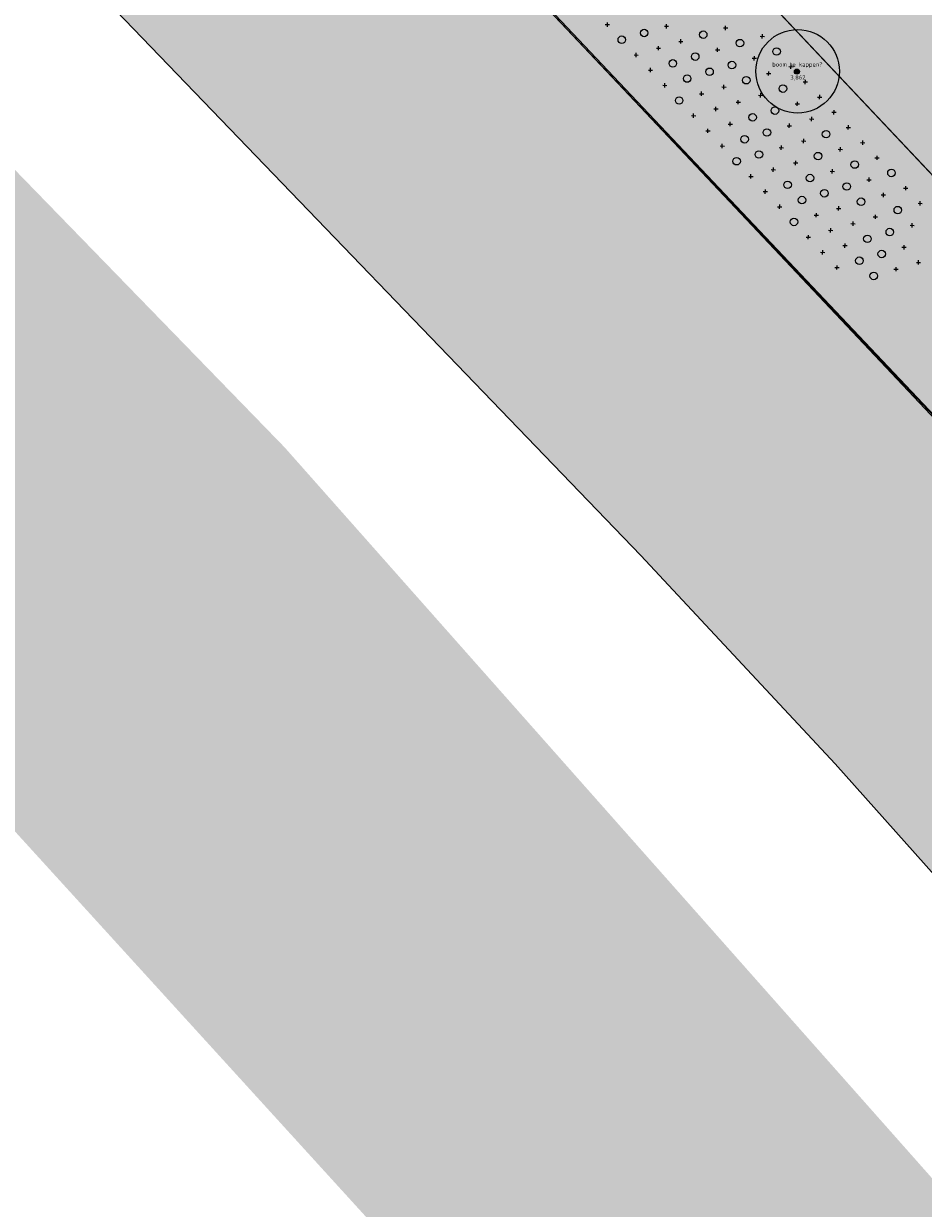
# Model space of a CAD drawing. Header units: metres. Extents: x 134347 to 136271, y 456733 to 459014.
# Tile 108 of 256: x 135548 to 135601, y 457994 to 458065. Entities that reach past the tile are written whole.
import ezdxf
from ezdxf.enums import TextEntityAlignment as Align

# ---------------------------------------------------------------- set-up
doc = ezdxf.new("R2010")
doc.units = ezdxf.units.M
for name, color, linetype in [('_b', 7, 'Continuous'), ('DI-WE-IE-ALG_HOOGTE-T', 140, 'Continuous'), ('DI-WE-IE-ALG_MARK-S', 3, 'Continuous'), ('DI-WE-IE-ALG_OMSCHRIJVING-T', 7, 'Continuous'), ('DI-WE-IE-ALG_POINTJES-S', 4, 'Continuous'), ('PERCELEN', 30, 'Continuous')]:
    doc.layers.add(name, color=color, linetype=linetype)
for name, color, linetype, lineweight in [('B-WE-GR-BOS_RWZI-G', 130, 'Continuous', 0), ('B-XX-GR-BOOM-S', 90, 'Continuous', 18), ('N-WE-GR-GRAS_KRUIDENRIJK-O', 80, 'Continuous', 0), ('N-WE-GR-STRUWEEL-O', 90, 'Continuous', 18), ('N-WE-IE-TERREINAFSCHEIDING_KUNSTMATIG_HEKWERK-G', 20, 'IE-TERREINAFSCHEIDING-KUNSTMATIG', 13)]:
    doc.layers.add(name, color=color, linetype=linetype, lineweight=lineweight)
for name, color, linetype, lineweight, true_color in [('B-WE-GR-BOS_RWZI-V', 7, 'Continuous', 0, 0x50916c), ('N-PV-WH-WATERLIJN-V', 7, 'Continuous', 0, 0x3ca0fa), ('N-WE-GR-BEPLANTING_CULTUUR-A', 7, 'Continuous', 18, 0x007500), ('N-WE-GR-BOOM_BOSPLANTSOEN-S', 7, 'Continuous', 15, 0xc86400), ('N-WE-GR-BOOM_GEVEERDE SPIL-S', 7, 'Continuous', 15, 0xc83200), ('N-WE-GR-GRAS_KRUIDENRIJK-V', 7, 'Continuous', 0, 0xa9cb52)]:
    doc.layers.add(name, color=color, linetype=linetype, lineweight=lineweight, true_color=true_color)
doc.styles.add('NLCS-ISO', font='NLCS-ISO.ttf')
doc.styles.add('P-U-BETON', font='isocpeur.ttf')
doc.linetypes.add('IE-TERREINAFSCHEIDING-KUNSTMATIG', pattern='A,4,[82,NLCS.SHX,S=0.75,R=90,X=0,Y=0],4,-2', length=10)

# ---------------------------------------------------------------- blocks, each defined once
blk = doc.blocks.new('gevelbeplanting_S')
at = {"layer": 'N-WE-GR-BEPLANTING_CULTUUR-A'}
h = blk.add_hatch(dxfattribs=at)
h.set_pattern_fill('AVH-FUNDERING_GRANULAAT_MENG_01', color=256, scale=0.1, pattern_type=2)
h.set_pattern_definition([(50, (-24, -24), (0.71726, -0.062752), [0.075, -0.825]), (355, (-24, -24), (-0.138751, 0.752192), [0.06, -0.66]), (100.4514, (-23.9402, -24.0052), (0.5785094, 0.6894395), [0.06374, -0.701142]), (46.1842, (-24, -23.8), (1.067241, -0.165519), [0.1125, -1.2375]), (96.6356, (-23.9111, -23.8138), (0.934663, 0.974118), [0.09561, -1.051713]), (351.1842, (-24, -23.8), (0.934662, 0.974119), [0.09, -0.99]), (21, (-23.9, -23.85), (0.596907, -0.402619), [0.075, -0.825]), (326, (-23.9, -23.85), (0.243315, 0.72515), [0.06, -0.66]), (71.4514, (-23.85026, -23.88355), (0.8402226, 0.3225305), [0.06374, -0.701142]), (37.5, (-24, -24), (0.0121599, 0.3328939), [0, -0.652, 0, -0.67, 0, -0.6625]), (7.5, (-24, -24), (0.2630695, 0.3944117), [0, -0.382, 0, -0.637, 0, -0.2525]), (327.5, (-24.223, -24), (0.5338224, -0.0225549), [0, -0.25, 0, -0.78, 0, -1.035]), (317.5, (-24.323, -24), (0.5831862, 0.100105), [0, -0.325, 0, -0.518, 0, -0.735])])
h.paths.add_polyline_path([(24, 0, 1), (-24, 0, 1)])
h.paths.add_polyline_path([(-23.3, 0, -1), (23.3, 0, -1)], flags=16)
blk = doc.blocks.new('LandCALC PRO LCOLOADER')
at = {"layer": 'DI-WE-IE-ALG_MARK-S'}
blk.add_circle((0, 0), 0.00391, dxfattribs=at)
at = {"layer": 'DI-WE-IE-ALG_POINTJES-S'}
blk.add_point((0, 0), dxfattribs=at)
at = {"layer": 'DI-WE-IE-ALG_HOOGTE-T', "style": 'P-U-BETON'}
blk.add_attdef('HGT', text='', height=0.127, dxfattribs=at).set_placement((0.008, -0.119), align=Align.TOP_CENTER)
at = {"layer": 'DI-WE-IE-ALG_MARK-S', "style": 'P-U-BETON'}
blk.add_attdef('NR', text='', height=0.127, dxfattribs=at).set_placement((-0.008, 0.103), align=Align.BOTTOM_CENTER)
at = {"layer": 'DI-WE-IE-ALG_OMSCHRIJVING-T', "style": 'P-U-BETON'}
blk.add_attdef('DESCR', text='', height=0.127, dxfattribs=at).set_placement((0.194, 0.006), align=Align.MIDDLE_LEFT)
blk = doc.blocks.new('SGR-BEPLANTING_BOSPLANTSOEN_SOORT')
at = {"flags": 128}
for points in [[(-0.18, -0.18), (0.18, 0.18)], [(-0.18, 0.18), (0.18, -0.18)]]:
    blk.add_lwpolyline(points, dxfattribs=at)
blk = doc.blocks.new('SGR-HEESTER_SOORT HOOGTE_SO')
blk.add_circle((0, 0), 1.5)
at = {"ltscale": 0.1, "style": 'NLCS-ISO'}
for tag, height, p in [('SOORT', 0.9, (0, 0.35)), ('HOOGTE', 0.4, (0, -0.55))]:
    blk.add_attdef(tag, text='', height=height, dxfattribs=at).set_placement(p, align=Align.MIDDLE_CENTER)
blk = doc.blocks.new('KK_2DXF14_ACAD_1_FMEBLOC10')
at = {"layer": 'PERCELEN', "color": 7}
blk.add_lwpolyline([(-134.1545, 282.529), (-217.5425, 203.639), (-225.3915, 193.377), (-261.7475, 144.012), (-263.5565, 141.555), (-294.7295, 99.228), (-239.9415, 41.158), (-228.1905, 28.757), (-223.8525, 32.84), (-220.7015, 35.806), (-217.1325, 32.037), (-214.2225, 28.973), (-217.5815, 25.809), (-221.6945, 21.901), (-156.8065, -46.573), (-123.5075, -2.571)], dxfattribs=at)

msp = doc.modelspace()

# ---------------------------------------------------------------- hatches: boundary and pattern name
at = {"layer": 'B-WE-GR-BOS_RWZI-V'}
h = msp.add_hatch(color=256, dxfattribs=at)
h.dxf.hatch_style = 1
h.paths.add_polyline_path([(135563.532, 458097.004), (135566.398, 458100.876), (135559.618, 458109.505), (135553.268, 458100.823), (135550.202, 458096.646), (135550.528, 458096.318), (135556.192, 458090.295), (135571.005, 458074.595), (135586.577, 458058.104), (135599.187, 458044.831), (135611.321, 458032.057), (135611.631, 458031.731), (135616.865, 458026.221), (135623.953, 458032.925)])
at = {"layer": 'B-XX-GR-BOOM-S', "ltscale": 0.1}
h = msp.add_hatch(color=256, dxfattribs=at)
edge = h.paths.add_edge_path()
edge.add_arc((135593.916, 458062.371), 0.15, 0, 360)
h = msp.add_hatch(color=256, dxfattribs=at)
edge = h.paths.add_edge_path()
edge.add_arc((135593.916, 458062.371), 0.15, 0, 360)
at = {"layer": 'N-PV-WH-WATERLIJN-V'}
h = msp.add_hatch(color=256, dxfattribs=at)
h.dxf.hatch_style = 1
h.paths.add_polyline_path([(135824.923, 457617.226), (135819.696, 457614.903), (135817.172, 457613.813), (135812.662, 457623.169), (135810.951, 457625.222), (135807.528, 457626.477), (135806.552, 457626.477), (135800.658, 457635.461), (135795.176, 457645.138), (135794.763, 457646.198), (135788.317, 457660.246), (135787.253, 457662.565), (135784.768, 457668.479), (135782.516, 457673.84), (135765.799, 457713.26), (135763.823, 457717.861), (135760.542, 457725.5), (135759.044, 457728.988), (135725.931, 457807.779), (135721.368, 457816.623), (135718.23, 457822.329), (135712.811, 457831.458), (135706.822, 457840.302), (135701.118, 457847.72), (135696.269, 457854.852), (135691.074, 457860.52), (135680.891, 457872.184), (135665.181, 457888.802), (135644.646, 457909.629), (135628.065, 457927.595), (135621.732, 457934.845), (135616.125, 457941.295), (135589.24, 457970.683), (135586.155, 457974.055), (135454.5, 458118.623), (135472.679, 458133.183), (135481.115, 458124.056), (135492.417, 458112.374), (135501.954, 458102.517), (135533.595, 458070.421), (135563.257, 458039.895), (135603.187, 457994.818), (135626.86, 457967.431), (135640.55, 457952.595), (135661.37, 457931.769), (135677.627, 457915.792), (135689.321, 457900.672), (135701.585, 457885.266), (135714.99, 457867.293), (135723.261, 457855.31), (135730.391, 457843.328), (135736.951, 457831.346), (135744.937, 457815.084), (135764.331, 457770.864), (135777.967, 457736.251), (135778.482, 457736.525), (135785.151, 457720.366), (135797.452, 457692.266), (135811.105, 457661.597), (135829.074, 457622.511), (135830.403, 457619.521)])
at = {"layer": 'N-WE-GR-GRAS_KRUIDENRIJK-V'}
h = msp.add_hatch(color=256, dxfattribs=at)
h.dxf.hatch_style = 1
edge = h.paths.add_edge_path()
edge.add_arc((135616.865, 458131.906), 14.9, 228.7328, 233.6933)
edge.add_line((135608.043, 458119.899), (135635.2, 458099.944))
edge.add_line((135635.2, 458099.944), (135631.524, 458094.94))
edge.add_line((135631.524, 458094.94), (135641.194, 458087.836))
edge.add_line((135641.194, 458087.836), (135644.871, 458092.839))
edge.add_line((135644.871, 458092.839), (135647.582, 458090.847))
edge.add_arc((135644.148, 458086.173), 5.8, -36.30496, 53.69323, ccw=False)
edge.add_line((135648.822, 458082.739), (135643.228, 458075.125))
edge.add_line((135643.228, 458075.125), (135631.945, 458083.414))
edge.add_line((135631.945, 458083.414), (135628.843, 458079.191))
edge.add_line((135628.843, 458079.191), (135628.444, 458079.484))
edge.add_arc((135606.844, 458089.15), 23.665, 335.89235, 360)
edge.add_arc((135606.844, 458089.15), 23.665, 0, 51.05226)
edge.add_line((135621.72, 458107.555), (135622.282, 458108.32))
edge.add_line((135622.282, 458108.32), (135621.476, 458108.912))
edge.add_line((135621.476, 458108.912), (135620.927, 458108.169))
edge.add_arc((135606.816, 458089.204), 23.638, 53.34879, 180.13081)
edge.add_arc((135606.844, 458089.15), 23.665, 180, 311.49731)
edge.add_line((135622.524, 458071.425), (135622.922, 458071.133))
edge.add_line((135622.922, 458071.133), (135616.847, 458062.864))
edge.add_line((135616.847, 458062.864), (135621.932, 458059.128))
edge.add_line((135621.932, 458059.128), (135620.808, 458057.597))
edge.add_line((135620.808, 458057.597), (135614.421, 458062.29))
edge.add_line((135614.421, 458062.29), (135610.772, 458057.322))
edge.add_line((135610.772, 458057.322), (135611.981, 458056.435))
edge.add_line((135611.981, 458056.435), (135609.173, 458052.612))
edge.add_line((135609.173, 458052.612), (135625.25, 458040.801))
edge.add_line((135625.25, 458040.801), (135630.819, 458048.381))
edge.add_line((135630.819, 458048.381), (135631.274, 458048.047))
edge.add_line((135631.274, 458048.047), (135653.98, 458078.949))
edge.add_arc((135658.653, 458075.516), 5.799, 53.68638, 143.70244, ccw=False)
edge.add_line((135662.088, 458080.189), (135696.285, 458055.063))
edge.add_line((135696.285, 458055.063), (135693.789, 458051.666))
edge.add_line((135693.789, 458051.666), (135676.503, 458064.366))
edge.add_line((135676.503, 458064.366), (135649.741, 458027.94))
edge.add_line((135649.741, 458027.94), (135662.353, 458018.674))
edge.add_line((135662.353, 458018.674), (135658.972, 458014.085))
edge.add_line((135658.972, 458014.085), (135664.779, 458009.819))
edge.add_line((135664.779, 458009.819), (135664.72, 458009.739))
edge.add_line((135664.72, 458009.739), (135667.943, 458007.37))
edge.add_line((135667.943, 458007.37), (135663.585, 458001.438))
edge.add_line((135663.585, 458001.438), (135668.903, 457997.53))
edge.add_line((135668.903, 457997.53), (135663.944, 457990.78))
edge.add_line((135663.944, 457990.78), (135649.524, 458005.938))
edge.add_line((135649.524, 458005.938), (135652.277, 458008.569))
edge.add_line((135652.277, 458008.569), (135633.396, 458028.433))
edge.add_line((135633.396, 458028.433), (135630.568, 458025.909))
edge.add_line((135630.568, 458025.909), (135630.168, 458026.333))
edge.add_line((135630.168, 458026.333), (135630.404, 458026.559))
edge.add_line((135630.404, 458026.559), (135624.205, 458033.142))
edge.add_line((135624.205, 458033.142), (135623.963, 458032.913))
edge.add_line((135623.963, 458032.913), (135563.532, 458097.004))
edge.add_line((135563.532, 458097.004), (135635.767, 458194.626))
edge.add_line((135635.767, 458194.626), (135710.999, 458265.128))
edge.add_line((135710.999, 458265.128), (135754.843, 458233.747))
edge.add_line((135754.843, 458233.747), (135741.557, 458215.663))
edge.add_line((135741.557, 458215.663), (135742.362, 458215.071))
edge.add_line((135742.362, 458215.071), (135736.175, 458206.65))
edge.add_line((135736.175, 458206.65), (135731.239, 458210.276))
edge.add_line((135731.239, 458210.276), (135737.426, 458218.698))
edge.add_line((135737.426, 458218.698), (135735.895, 458219.823))
edge.add_line((135735.895, 458219.823), (135732.224, 458214.826))
edge.add_line((135732.224, 458214.826), (135731.337, 458215.477))
edge.add_line((135731.337, 458215.477), (135727.637, 458210.441))
edge.add_line((135727.637, 458210.441), (135734.185, 458205.63))
edge.add_line((135734.185, 458205.63), (135721.289, 458188.077))
edge.add_line((135721.289, 458188.077), (135719.473, 458191.254))
edge.add_arc((135702.111, 458181.326), 20, 29.76227, 53.6933)
edge.add_line((135713.953, 458197.443), (135682.175, 458220.792))
edge.add_arc((135673.353, 458208.785), 14.9, 53.6933, 143.6933)
edge.add_line((135661.345, 458217.607), (135643.404, 458193.19))
edge.add_line((135643.404, 458193.19), (135622.088, 458164.179))
edge.add_line((135622.088, 458164.179), (135604.858, 458140.728))
edge.add_arc((135616.865, 458131.906), 14.9, 143.6933, 220.94326)
edge.add_line((135605.611, 458122.142), (135604.38, 458120.466))
edge.add_line((135604.38, 458120.466), (135596.321, 458126.387))
edge.add_line((135596.321, 458126.387), (135593.361, 458122.358))
edge.add_line((135593.361, 458122.358), (135603.031, 458115.253))
edge.add_line((135603.031, 458115.253), (135607.038, 458120.706))
edge = h.paths.add_edge_path(flags=16)
edge.add_arc((135732.123, 458215.86), 0.558, 180, 360)
edge.add_arc((135732.123, 458215.86), 0.558, 0, 180)
edge = h.paths.add_edge_path(flags=16)
edge.add_arc((135713.032, 458231.376), 23.665, -0.00114, 180.00116, ccw=False)
edge.add_arc((135713.032, 458231.376), 23.665, 180.00117, 359.99885, ccw=False)
h.paths.add_polyline_path([(135657.252, 458078.53), (135673.692, 458066.452), (135646.931, 458030.026), (135630.491, 458042.104)], flags=16)
h = msp.add_hatch(color=256, dxfattribs=at)
h.dxf.hatch_style = 1
edge = h.paths.add_edge_path()
edge.add_line((135646.017, 457995.302), (135623.092, 458019.571))
edge.add_line((135623.092, 458019.571), (135623.093, 458019.571))
edge.add_line((135623.093, 458019.571), (135621.47, 458021.345))
edge.add_line((135621.47, 458021.345), (135620.682, 458022.157))
edge.add_line((135620.682, 458022.157), (135620.66, 458022.181))
edge.add_line((135620.66, 458022.181), (135616.865, 458026.221))
edge.add_line((135616.865, 458026.221), (135611.631, 458031.731))
edge.add_line((135611.631, 458031.731), (135611.321, 458032.057))
edge.add_line((135611.321, 458032.057), (135599.187, 458044.831))
edge.add_line((135599.187, 458044.831), (135586.577, 458058.104))
edge.add_line((135586.577, 458058.104), (135571.005, 458074.595))
edge.add_line((135571.005, 458074.595), (135556.192, 458090.295))
edge.add_line((135556.192, 458090.295), (135550.528, 458096.318))
edge.add_line((135550.528, 458096.318), (135550.202, 458096.646))
edge.add_line((135550.202, 458096.646), (135551.297, 458098.138))
edge.add_line((135551.297, 458098.138), (135546.363, 458101.774))
edge.add_line((135546.363, 458101.774), (135534.537, 458085.587))
edge.add_line((135534.537, 458085.587), (135534.921, 458085.182))
edge.add_arc((135534.561, 458084.835), 0.5, -45.9928, 43.89361, ccw=False)
edge.add_line((135534.908, 458084.475), (135530.648, 458080.36))
edge.add_arc((135538.189, 458093.327), 15, 239.81725, 263.43)
edge.add_arc((135534.757, 458063.524), 15, 43.93547, 83.43, ccw=False)
edge.add_line((135545.559, 458073.931), (135552.65, 458066.571))
edge.add_line((135552.65, 458066.571), (135584.585, 458033.427))
edge.add_line((135584.585, 458033.427), (135596.194, 458020.951))
edge.add_line((135596.194, 458020.951), (135606.435, 458009.49))
edge.add_line((135606.435, 458009.49), (135616.379, 457997.769))
edge.add_line((135616.379, 457997.769), (135622.092, 457990.881))
edge.add_line((135622.092, 457990.881), (135623.746, 457988.944))
edge.add_line((135623.746, 457988.944), (135628.754, 457982.968))
edge.add_line((135628.754, 457982.968), (135633.824, 457977.045))
edge.add_line((135633.824, 457977.045), (135638.954, 457971.173))
edge.add_line((135638.954, 457971.173), (135644.144, 457965.355))
edge.add_line((135644.144, 457965.355), (135649.394, 457959.59))
edge.add_line((135649.394, 457959.59), (135654.702, 457953.879))
edge.add_line((135654.702, 457953.879), (135658.337, 457950.035))
edge.add_line((135658.337, 457950.035), (135664.079, 457944.04))
edge.add_line((135664.079, 457944.04), (135665.123, 457945.124))
edge.add_line((135665.123, 457945.124), (135666.792, 457943.299))
edge.add_line((135666.792, 457943.299), (135667.557, 457942.369))
edge.add_line((135667.557, 457942.369), (135668.258, 457941.39))
edge.add_line((135668.258, 457941.39), (135668.835, 457940.459))
edge.add_line((135668.835, 457940.459), (135671.661, 457943.653))
edge.add_line((135671.661, 457943.653), (135676.872, 457949.6))
edge.add_line((135676.872, 457949.6), (135682.045, 457955.72))
edge.add_line((135682.045, 457955.72), (135676.35, 457961.705))
edge.add_line((135676.35, 457961.705), (135677.096, 457962.483))
edge.add_line((135677.096, 457962.483), (135658.788, 457981.806))
edge.add_line((135658.788, 457981.806), (135656.849, 457983.855))
edge.add_line((135656.849, 457983.855), (135656.843, 457983.849))
edge.add_line((135656.843, 457983.849), (135652.153, 457988.818))
edge.add_line((135652.153, 457988.818), (135646.017, 457995.302))

# ---------------------------------------------------------------- linework, layer by layer
msp.add_circle((135593.956, 458062.391, 3.862), 0.045)
msp.add_circle((135593.956, 458062.391, 3.862), 0.045)
at = {"layer": 'B-WE-GR-BOS_RWZI-G', "flags": 128}
msp.add_lwpolyline([(135563.532, 458097.004), (135566.398, 458100.876), (135559.618, 458109.505), (135553.268, 458100.823), (135550.202, 458096.646), (135550.528, 458096.318), (135556.192, 458090.295), (135571.005, 458074.595), (135586.577, 458058.104), (135599.187, 458044.831), (135611.321, 458032.057), (135611.631, 458031.731), (135616.865, 458026.221), (135623.953, 458032.925)], close=True, dxfattribs=at)
at = {"layer": 'B-XX-GR-BOOM-S', "color": 3}
msp.add_circle((135593.956, 458062.391, 3.862), 2.5, dxfattribs=at)
msp.add_circle((135593.956, 458062.391, 3.862), 2.5, dxfattribs=at)
at = {"layer": 'B-XX-GR-BOOM-S', "color": 3, "ltscale": 0.1}
msp.add_circle((135593.916, 458062.371, 3.862), 0.15, dxfattribs=at)
msp.add_circle((135593.916, 458062.371, 3.862), 0.15, dxfattribs=at)
at = {"layer": 'N-WE-GR-GRAS_KRUIDENRIJK-O', "flags": 128}
for points in [[(135652.153, 457988.818), (135646.017, 457995.302), (135623.092, 458019.571), (135623.093, 458019.571), (135621.47, 458021.345), (135620.682, 458022.157), (135620.66, 458022.181), (135616.865, 458026.221), (135611.631, 458031.731), (135611.321, 458032.057), (135599.187, 458044.831), (135586.577, 458058.104), (135571.005, 458074.595), (135556.192, 458090.295), (135550.528, 458096.318), (135550.202, 458096.646), (135551.297, 458098.138), (135546.363, 458101.774)], [(135662.088, 458080.189), (135696.285, 458055.063), (135693.789, 458051.666), (135676.503, 458064.366), (135649.741, 458027.94), (135662.353, 458018.674), (135658.972, 458014.085), (135664.779, 458009.819), (135664.72, 458009.739), (135667.943, 458007.37), (135663.585, 458001.438), (135668.903, 457997.53), (135663.944, 457990.78), (135649.524, 458005.938), (135652.277, 458008.569), (135633.396, 458028.433), (135630.568, 458025.909), (135630.168, 458026.333), (135630.404, 458026.559), (135624.205, 458033.142), (135623.963, 458032.913), (135563.532, 458097.004)], [(135545.559, 458073.931), (135552.65, 458066.571), (135584.585, 458033.427), (135596.194, 458020.951), (135606.435, 458009.49), (135616.379, 457997.769), (135622.092, 457990.881)]]:
    msp.add_lwpolyline(points, dxfattribs=at)
at = {"layer": 'N-WE-GR-STRUWEEL-O', "flags": 128}
msp.add_lwpolyline([(135616.852, 458026.229), (135550.82, 458096.059), (135628.059, 458200.48), (135635.767, 458194.626), (135563.532, 458097.004), (135620.097, 458037.014), (135625.213, 458038.485), (135653.325, 458008.918), (135650.433, 458004.982), (135663.944, 457990.78), (135657.979, 457982.671), (135623.104, 458019.582), (135630.404, 458026.559), (135624.194, 458033.153)], close=True, dxfattribs=at)
at = {"layer": 'N-WE-IE-TERREINAFSCHEIDING_KUNSTMATIG_HEKWERK-G', "ltscale": 0.5, "flags": 128}
msp.add_lwpolyline([(135646.017, 457995.302), (135632.874, 458009.188), (135623.104, 458019.582), (135621.444, 458021.4), (135620.719, 458022.12), (135616.873, 458026.207), (135595.545, 458048.684), (135577.209, 458068.022), (135550.244, 458096.671)], dxfattribs=at)

# ---------------------------------------------------------------- block references
at = {"layer": '_b', "xscale": 2, "yscale": 2, "zscale": 2}
msp.add_blockref('LandCALC PRO LCOLOADER', (135593.956, 458062.391, 3.862), dxfattribs=at).add_auto_attribs({'NR': 'boom te kappen?', 'HGT': '3,862'})
msp.add_blockref('LandCALC PRO LCOLOADER', (135593.956, 458062.391, 3.862), dxfattribs=at).add_auto_attribs({'NR': 'boom te kappen?', 'HGT': '3,862'})
at = {"layer": 'N-WE-GR-BEPLANTING_CULTUUR-A'}
msp.add_blockref('gevelbeplanting_S', (135606.808, 458089.137), dxfattribs=at)
at = {"layer": 'N-WE-GR-BOOM_BOSPLANTSOEN-S', "xscale": 0.4999999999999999, "yscale": 0.4999999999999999, "zscale": 0.4999999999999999, "rotation": 43.38214070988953}
for p in [(135582.577, 458065.185), (135586.111, 458065.086), (135589.646, 458064.986), (135586.97, 458064.177), (135591.842, 458064.482), (135584.294, 458063.368), (135585.632, 458063.773), (135589.166, 458063.673), (135591.363, 458063.169), (135593.559, 458062.665), (135585.153, 458062.46), (135592.221, 458062.26), (135586.012, 458061.551), (135589.546, 458061.452), (135594.418, 458061.756), (135588.208, 458061.047), (135590.404, 458060.543), (135591.742, 458060.948), (135593.938, 458060.443), (135595.276, 458060.848), (135587.729, 458059.735), (135589.066, 458060.139), (135596.135, 458059.939), (135589.925, 458059.23), (135593.459, 458059.131), (135594.797, 458059.535), (135596.993, 458059.031), (135588.587, 458058.826), (135589.446, 458057.918), (135592.98, 458057.818), (135594.318, 458058.222), (135596.514, 458057.718), (135597.852, 458058.122), (135593.839, 458056.909), (135598.71, 458057.214), (135592.501, 458056.505), (135596.035, 458056.405), (135591.163, 458056.101), (135598.231, 458055.901), (135600.428, 458055.397), (135592.022, 458055.192), (135599.09, 458054.992), (135592.88, 458054.284), (135596.414, 458054.184), (135601.286, 458054.488), (135595.077, 458053.779), (135597.273, 458053.275), (135598.611, 458053.68), (135595.935, 458052.871), (135600.807, 458053.175), (135594.597, 458052.467), (135596.794, 458051.962), (135600.328, 458051.863), (135595.456, 458051.558), (135596.314, 458050.65), (135599.849, 458050.55), (135601.186, 458050.954)]:
    msp.add_blockref('SGR-BEPLANTING_BOSPLANTSOEN_SOORT', p, dxfattribs=at)
at = {"layer": 'N-WE-GR-BOOM_GEVEERDE SPIL-S', "xscale": 0.15, "yscale": 0.15, "zscale": 0.15, "rotation": 43.38214070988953}
for p in [(135584.774, 458064.681), (135588.308, 458064.581), (135583.436, 458064.277), (135590.504, 458064.077), (135587.829, 458063.269), (135592.7, 458063.573), (135586.491, 458062.864), (135588.687, 458062.36), (135590.025, 458062.764), (135587.349, 458061.956), (135590.883, 458061.856), (135593.08, 458061.352), (135586.87, 458060.643), (135591.263, 458059.635), (135592.601, 458060.039), (135590.784, 458058.322), (135592.121, 458058.726), (135595.656, 458058.626), (135591.642, 458057.413), (135590.304, 458057.009), (135595.176, 458057.314), (135597.373, 458056.809), (135594.697, 458056.001), (135599.569, 458056.305), (135593.359, 458055.596), (135596.893, 458055.497), (135594.218, 458054.688), (135595.556, 458055.092), (135597.752, 458054.588), (135599.948, 458054.084), (135593.739, 458053.375), (135598.131, 458052.367), (135599.469, 458052.771), (135597.652, 458051.054), (135598.99, 458051.458), (135598.511, 458050.146)]:
    msp.add_blockref('SGR-HEESTER_SOORT HOOGTE_SO', p, dxfattribs=at)
at = {"layer": 'PERCELEN', "color": 1}
msp.add_blockref('KK_2DXF14_ACAD_1_FMEBLOC10', (135844.856, 457997.512), dxfattribs=at)

doc.saveas('drawing.dxf')
